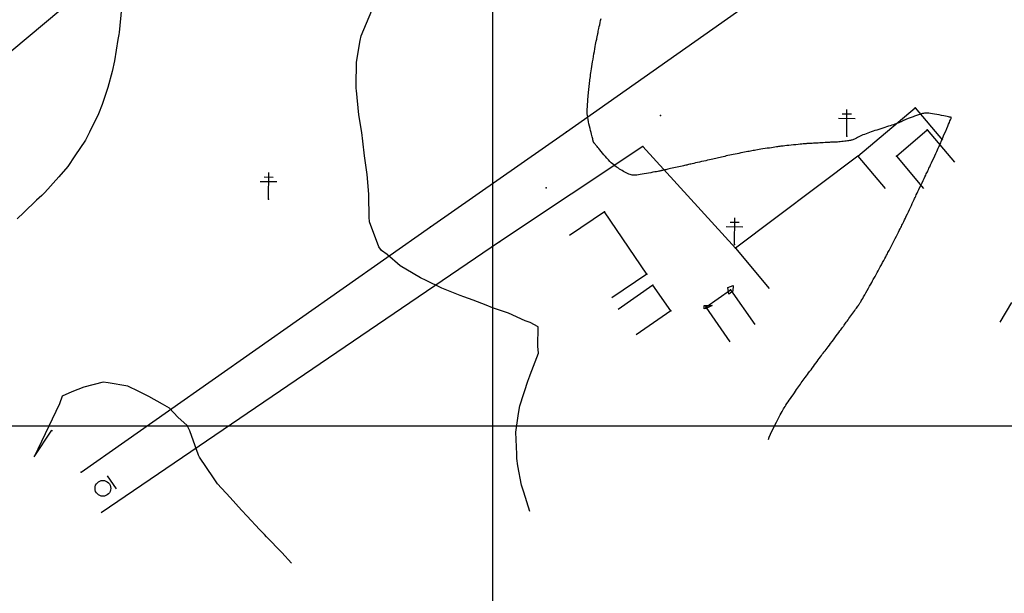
# Model space of a CAD drawing. Header units: millimetres. Extents: x 196436 to 199900, y 8705373 to 8708636.
# Tile 31 of 241: x 197210 to 197397, y 8706368 to 8706477. Entities that reach past the tile are written whole.
import ezdxf

# ---------------------------------------------------------------- set-up
doc = ezdxf.new("R2010")
doc.units = ezdxf.units.MM
doc.header["$LTSCALE"] = 5
for name, color, linetype in [('$CURVAS1', 30, 'Continuous'), ('$CURVAS2', 40, 'Continuous'), ('CASA', 6, 'Continuous'), ('CERCA', 3, 'CERCA_LINE'), ('MALHA', 9, 'Continuous'), ('PL', 23, 'Continuous'), ('POSTE', 3, 'Continuous')]:
    doc.layers.add(name, color=color, linetype=linetype)
doc.linetypes.add('CERCA_LINE', pattern='A,0.5,-0.2,["X",Standard,S=0.1,R=0,X=-0.1,Y=-0.05],-0.25', length=0.95)

# ---------------------------------------------------------------- blocks, each defined once
blk = doc.blocks.new('PL')
at = {"layer": 'PL'}
blk.add_line((2.01, 1.49), (2.01, -1.49), dxfattribs=at)
blk.add_circle((0, 0), 1.49, dxfattribs=at)

msp = doc.modelspace()

# ---------------------------------------------------------------- linework, layer by layer
at = {"layer": '$CURVAS1'}
msp.add_polyline3d([(197352.284, 8706397.401, 705), (197352.457, 8706397.877, 705), (197352.679, 8706398.408, 705), (197352.937, 8706398.973, 705), (197353.219, 8706399.557, 705), (197353.511, 8706400.139, 705), (197353.802, 8706400.702, 705), (197354.079, 8706401.226, 705), (197354.328, 8706401.695, 705), (197354.54, 8706402.093, 705), (197354.721, 8706402.431, 705), (197354.878, 8706402.721, 705), (197355.02, 8706402.977, 705), (197355.156, 8706403.212, 705), (197355.293, 8706403.441, 705), (197355.441, 8706403.676, 705), (197355.607, 8706403.931, 705), (197355.798, 8706404.217, 705), (197356.01, 8706404.53, 705), (197356.238, 8706404.862, 705), (197356.476, 8706405.206, 705), (197356.718, 8706405.556, 705), (197356.96, 8706405.903, 705), (197357.195, 8706406.242, 705), (197357.418, 8706406.564, 705), (197357.625, 8706406.864, 705), (197357.818, 8706407.146, 705), (197357.999, 8706407.411, 705), (197358.174, 8706407.666, 705), (197358.345, 8706407.914, 705), (197358.516, 8706408.159, 705), (197358.69, 8706408.405, 705), (197358.871, 8706408.657, 705), (197359.061, 8706408.917, 705), (197359.261, 8706409.186, 705), (197359.468, 8706409.463, 705), (197359.682, 8706409.748, 705), (197359.902, 8706410.04, 705), (197360.126, 8706410.338, 705), (197360.353, 8706410.642, 705), (197360.582, 8706410.951, 705), (197360.811, 8706411.265, 705), (197361.04, 8706411.579, 705), (197361.266, 8706411.893, 705), (197361.489, 8706412.201, 705), (197361.707, 8706412.502, 705), (197361.917, 8706412.793, 705), (197362.12, 8706413.069, 705), (197362.313, 8706413.33, 705), (197362.496, 8706413.572, 705), (197362.672, 8706413.801, 705), (197362.846, 8706414.024, 705), (197363.021, 8706414.248, 705), (197363.203, 8706414.48, 705), (197363.394, 8706414.726, 705), (197363.601, 8706414.993, 705), (197363.826, 8706415.288, 705), (197364.072, 8706415.615, 705), (197364.334, 8706415.967, 705), (197364.605, 8706416.332, 705), (197364.877, 8706416.7, 705), (197365.143, 8706417.061, 705), (197365.395, 8706417.405, 705), (197365.626, 8706417.719, 705), (197365.83, 8706417.995, 705), (197366, 8706418.225, 705), (197366.141, 8706418.415, 705), (197366.261, 8706418.574, 705), (197366.365, 8706418.713, 705), (197366.461, 8706418.841, 705), (197366.555, 8706418.967, 705), (197366.654, 8706419.102, 705), (197366.765, 8706419.254, 705), (197366.893, 8706419.431, 705), (197367.037, 8706419.632, 705), (197367.194, 8706419.852, 705), (197367.363, 8706420.087, 705), (197367.539, 8706420.335, 705), (197367.721, 8706420.59, 705), (197367.905, 8706420.849, 705), (197368.09, 8706421.108, 705), (197368.273, 8706421.364, 705), (197368.452, 8706421.613, 705), (197368.624, 8706421.854, 705), (197368.789, 8706422.083, 705), (197368.943, 8706422.298, 705), (197369.086, 8706422.497, 705), (197369.214, 8706422.677, 705), (197369.327, 8706422.836, 705), (197369.424, 8706422.973, 705), (197369.51, 8706423.097, 705), (197369.59, 8706423.218, 705), (197369.672, 8706423.347, 705), (197369.762, 8706423.494, 705), (197369.866, 8706423.669, 705), (197369.991, 8706423.884, 705), (197370.143, 8706424.148, 705), (197370.325, 8706424.469, 705), (197370.532, 8706424.835, 705), (197370.757, 8706425.232, 705), (197370.991, 8706425.646, 705), (197371.226, 8706426.063, 705), (197371.454, 8706426.467, 705), (197371.667, 8706426.845, 705), (197371.856, 8706427.182, 705), (197372.017, 8706427.468, 705), (197372.155, 8706427.713, 705), (197372.276, 8706427.929, 705), (197372.388, 8706428.13, 705), (197372.499, 8706428.33, 705), (197372.615, 8706428.541, 705), (197372.745, 8706428.778, 705), (197372.896, 8706429.055, 705), (197373.072, 8706429.379, 705), (197373.269, 8706429.743, 705), (197373.481, 8706430.134, 705), (197373.701, 8706430.539, 705), (197373.921, 8706430.946, 705), (197374.135, 8706431.341, 705), (197374.336, 8706431.713, 705), (197374.517, 8706432.047, 705), (197374.673, 8706432.336, 705), (197374.809, 8706432.588, 705), (197374.931, 8706432.815, 705), (197375.045, 8706433.029, 705), (197375.158, 8706433.243, 705), (197375.277, 8706433.47, 705), (197375.406, 8706433.721, 705), (197375.553, 8706434.009, 705), (197375.723, 8706434.342, 705), (197375.91, 8706434.712, 705), (197376.109, 8706435.107, 705), (197376.315, 8706435.514, 705), (197376.52, 8706435.921, 705), (197376.719, 8706436.317, 705), (197376.906, 8706436.688, 705), (197377.074, 8706437.022, 705), (197377.22, 8706437.311, 705), (197377.348, 8706437.564, 705), (197377.463, 8706437.793, 705), (197377.572, 8706438.011, 705), (197377.68, 8706438.23, 705), (197377.793, 8706438.463, 705), (197377.918, 8706438.722, 705), (197378.06, 8706439.019, 705), (197378.224, 8706439.364, 705), (197378.405, 8706439.747, 705), (197378.597, 8706440.155, 705), (197378.795, 8706440.575, 705), (197378.991, 8706440.993, 705), (197379.181, 8706441.398, 705), (197379.358, 8706441.775, 705), (197379.515, 8706442.111, 705), (197379.65, 8706442.399, 705), (197379.767, 8706442.646, 705), (197379.871, 8706442.867, 705), (197379.97, 8706443.076, 705), (197380.07, 8706443.285, 705), (197380.177, 8706443.51, 705), (197380.297, 8706443.762, 705), (197380.438, 8706444.057, 705), (197380.604, 8706444.403, 705), (197380.789, 8706444.791, 705), (197380.988, 8706445.206, 705), (197381.192, 8706445.634, 705), (197381.397, 8706446.061, 705), (197381.593, 8706446.473, 705), (197381.776, 8706446.855, 705), (197381.937, 8706447.194, 705), (197382.073, 8706447.479, 705), (197382.188, 8706447.722, 705), (197382.289, 8706447.936, 705), (197382.384, 8706448.136, 705), (197382.478, 8706448.339, 705), (197382.58, 8706448.558, 705), (197382.697, 8706448.809, 705), (197382.835, 8706449.106, 705), (197382.999, 8706449.459, 705), (197383.184, 8706449.858, 705), (197383.383, 8706450.286, 705), (197383.589, 8706450.729, 705), (197383.793, 8706451.17, 705), (197383.99, 8706451.594, 705), (197384.171, 8706451.984, 705), (197384.329, 8706452.326, 705), (197384.459, 8706452.608, 705), (197384.566, 8706452.842, 705), (197384.659, 8706453.046, 705), (197384.743, 8706453.234, 705), (197384.826, 8706453.425, 705), (197384.917, 8706453.634, 705), (197385.021, 8706453.879, 705), (197385.148, 8706454.177, 705), (197385.3, 8706454.537, 705), (197385.475, 8706454.949, 705), (197385.663, 8706455.394, 705), (197385.858, 8706455.854, 705), (197386.052, 8706456.312, 705), (197386.238, 8706456.751, 705), (197386.407, 8706457.152, 705), (197386.553, 8706457.497, 705), (197386.67, 8706457.773, 705), (197386.76, 8706457.985, 705), (197386.826, 8706458.142, 705), (197386.872, 8706458.251, 705), (197386.902, 8706458.323, 705), (197386.919, 8706458.367, 705), (197386.928, 8706458.39, 705), (197386.931, 8706458.402, 705), (197386.93, 8706458.411, 705), (197386.919, 8706458.42, 705), (197386.889, 8706458.431, 705), (197386.833, 8706458.445, 705), (197386.741, 8706458.466, 705), (197386.605, 8706458.495, 705), (197386.416, 8706458.535, 705), (197386.166, 8706458.587, 705), (197385.851, 8706458.652, 705), (197385.482, 8706458.728, 705), (197385.073, 8706458.81, 705), (197384.64, 8706458.894, 705), (197384.198, 8706458.977, 705), (197383.762, 8706459.054, 705), (197383.347, 8706459.121, 705), (197382.968, 8706459.174, 705), (197382.637, 8706459.211, 705), (197382.35, 8706459.23, 705), (197382.099, 8706459.235, 705), (197381.877, 8706459.226, 705), (197381.676, 8706459.204, 705), (197381.489, 8706459.17, 705), (197381.308, 8706459.127, 705), (197381.126, 8706459.075, 705), (197380.938, 8706459.015, 705), (197380.742, 8706458.949, 705), (197380.541, 8706458.878, 705), (197380.337, 8706458.804, 705), (197380.131, 8706458.728, 705), (197379.925, 8706458.651, 705), (197379.721, 8706458.575, 705), (197379.521, 8706458.5, 705), (197379.327, 8706458.429, 705), (197379.138, 8706458.361, 705), (197378.957, 8706458.295, 705), (197378.783, 8706458.232, 705), (197378.618, 8706458.171, 705), (197378.463, 8706458.112, 705), (197378.318, 8706458.054, 705), (197378.184, 8706457.998, 705), (197378.061, 8706457.943, 705), (197377.947, 8706457.888, 705), (197377.841, 8706457.834, 705), (197377.739, 8706457.781, 705), (197377.64, 8706457.729, 705), (197377.54, 8706457.677, 705), (197377.438, 8706457.625, 705), (197377.332, 8706457.574, 705), (197377.218, 8706457.522, 705), (197377.094, 8706457.47, 705), (197376.956, 8706457.415, 705), (197376.802, 8706457.357, 705), (197376.628, 8706457.294, 705), (197376.431, 8706457.224, 705), (197376.209, 8706457.147, 705), (197375.957, 8706457.062, 705), (197375.675, 8706456.967, 705), (197375.365, 8706456.863, 705), (197375.032, 8706456.753, 705), (197374.682, 8706456.638, 705), (197374.318, 8706456.519, 705), (197373.946, 8706456.398, 705), (197373.57, 8706456.277, 705), (197373.195, 8706456.158, 705), (197372.825, 8706456.041, 705), (197372.461, 8706455.926, 705), (197372.106, 8706455.812, 705), (197371.758, 8706455.699, 705), (197371.42, 8706455.585, 705), (197371.092, 8706455.47, 705), (197370.775, 8706455.352, 705), (197370.47, 8706455.23, 705), (197370.179, 8706455.106, 705), (197369.9, 8706454.979, 705), (197369.637, 8706454.853, 705), (197369.388, 8706454.731, 705), (197369.156, 8706454.614, 705), (197368.94, 8706454.505, 705), (197368.742, 8706454.408, 705), (197368.561, 8706454.323, 705), (197368.399, 8706454.253, 705), (197368.249, 8706454.197, 705), (197368.105, 8706454.151, 705), (197367.96, 8706454.114, 705), (197367.809, 8706454.083, 705), (197367.643, 8706454.055, 705), (197367.458, 8706454.028, 705), (197367.247, 8706454, 705), (197367.005, 8706453.968, 705), (197366.739, 8706453.934, 705), (197366.459, 8706453.899, 705), (197366.174, 8706453.863, 705), (197365.894, 8706453.83, 705), (197365.628, 8706453.799, 705), (197365.386, 8706453.772, 705), (197365.176, 8706453.751, 705), (197365.006, 8706453.737, 705), (197364.872, 8706453.728, 705), (197364.771, 8706453.724, 705), (197364.695, 8706453.724, 705), (197364.64, 8706453.727, 705), (197364.601, 8706453.732, 705), (197364.571, 8706453.736, 705), (197364.546, 8706453.741, 705), (197364.521, 8706453.744, 705), (197364.489, 8706453.745, 705), (197364.444, 8706453.745, 705), (197364.381, 8706453.742, 705), (197364.295, 8706453.738, 705), (197364.178, 8706453.731, 705), (197364.026, 8706453.721, 705), (197363.833, 8706453.709, 705), (197363.594, 8706453.695, 705), (197363.318, 8706453.678, 705), (197363.012, 8706453.66, 705), (197362.687, 8706453.641, 705), (197362.35, 8706453.621, 705), (197362.012, 8706453.601, 705), (197361.681, 8706453.583, 705), (197361.366, 8706453.565, 705), (197361.075, 8706453.549, 705), (197360.81, 8706453.535, 705), (197360.569, 8706453.523, 705), (197360.353, 8706453.512, 705), (197360.162, 8706453.502, 705), (197359.995, 8706453.493, 705), (197359.853, 8706453.486, 705), (197359.734, 8706453.48, 705), (197359.637, 8706453.474, 705), (197359.552, 8706453.468, 705), (197359.467, 8706453.462, 705), (197359.371, 8706453.453, 705), (197359.25, 8706453.441, 705), (197359.094, 8706453.425, 705), (197358.89, 8706453.405, 705), (197358.626, 8706453.378, 705), (197358.296, 8706453.346, 705), (197357.912, 8706453.308, 705), (197357.489, 8706453.266, 705), (197357.045, 8706453.221, 705), (197356.598, 8706453.176, 705), (197356.162, 8706453.132, 705), (197355.756, 8706453.09, 705), (197355.396, 8706453.052, 705), (197355.094, 8706453.018, 705), (197354.84, 8706452.988, 705), (197354.62, 8706452.96, 705), (197354.42, 8706452.933, 705), (197354.224, 8706452.905, 705), (197354.02, 8706452.874, 705), (197353.792, 8706452.839, 705), (197353.526, 8706452.798, 705), (197353.211, 8706452.751, 705), (197352.856, 8706452.698, 705), (197352.471, 8706452.641, 705), (197352.068, 8706452.58, 705), (197351.659, 8706452.519, 705), (197351.256, 8706452.458, 705), (197350.869, 8706452.398, 705), (197350.51, 8706452.341, 705), (197350.188, 8706452.289, 705), (197349.897, 8706452.24, 705), (197349.63, 8706452.194, 705), (197349.379, 8706452.148, 705), (197349.134, 8706452.103, 705), (197348.888, 8706452.056, 705), (197348.633, 8706452.006, 705), (197348.36, 8706451.953, 705), (197348.064, 8706451.895, 705), (197347.746, 8706451.832, 705), (197347.411, 8706451.766, 705), (197347.064, 8706451.698, 705), (197346.708, 8706451.627, 705), (197346.349, 8706451.555, 705), (197345.991, 8706451.483, 705), (197345.637, 8706451.411, 705), (197345.292, 8706451.339, 705), (197344.957, 8706451.269, 705), (197344.63, 8706451.199, 705), (197344.313, 8706451.13, 705), (197344.004, 8706451.063, 705), (197343.703, 8706450.996, 705), (197343.411, 8706450.93, 705), (197343.127, 8706450.865, 705), (197342.851, 8706450.801, 705), (197342.578, 8706450.737, 705), (197342.304, 8706450.672, 705), (197342.026, 8706450.606, 705), (197341.738, 8706450.538, 705), (197341.436, 8706450.468, 705), (197341.117, 8706450.393, 705), (197340.776, 8706450.315, 705), (197340.41, 8706450.232, 705), (197340.027, 8706450.146, 705), (197339.635, 8706450.059, 705), (197339.243, 8706449.972, 705), (197338.861, 8706449.887, 705), (197338.497, 8706449.806, 705), (197338.16, 8706449.73, 705), (197337.858, 8706449.662, 705), (197337.599, 8706449.602, 705), (197337.375, 8706449.549, 705), (197337.175, 8706449.501, 705), (197336.99, 8706449.456, 705), (197336.809, 8706449.413, 705), (197336.623, 8706449.368, 705), (197336.422, 8706449.32, 705), (197336.195, 8706449.267, 705), (197335.935, 8706449.208, 705), (197335.647, 8706449.143, 705), (197335.339, 8706449.074, 705), (197335.018, 8706449.003, 705), (197334.693, 8706448.931, 705), (197334.37, 8706448.86, 705), (197334.058, 8706448.792, 705), (197333.765, 8706448.728, 705), (197333.497, 8706448.669, 705), (197333.253, 8706448.616, 705), (197333.034, 8706448.568, 705), (197332.836, 8706448.524, 705), (197332.661, 8706448.486, 705), (197332.505, 8706448.452, 705), (197332.368, 8706448.421, 705), (197332.249, 8706448.395, 705), (197332.145, 8706448.371, 705), (197332.047, 8706448.35, 705), (197331.947, 8706448.328, 705), (197331.835, 8706448.304, 705), (197331.701, 8706448.277, 705), (197331.535, 8706448.245, 705), (197331.329, 8706448.206, 705), (197331.071, 8706448.158, 705), (197330.758, 8706448.101, 705), (197330.397, 8706448.036, 705), (197330.003, 8706447.965, 705), (197329.589, 8706447.891, 705), (197329.167, 8706447.817, 705), (197328.752, 8706447.745, 705), (197328.357, 8706447.678, 705), (197327.995, 8706447.618, 705), (197327.675, 8706447.567, 705), (197327.394, 8706447.527, 705), (197327.144, 8706447.501, 705), (197326.916, 8706447.489, 705), (197326.704, 8706447.493, 705), (197326.499, 8706447.515, 705), (197326.294, 8706447.557, 705), (197326.081, 8706447.621, 705), (197325.854, 8706447.706, 705), (197325.614, 8706447.811, 705), (197325.366, 8706447.932, 705), (197325.111, 8706448.066, 705), (197324.854, 8706448.209, 705), (197324.599, 8706448.358, 705), (197324.347, 8706448.509, 705), (197324.104, 8706448.658, 705), (197323.87, 8706448.805, 705), (197323.645, 8706448.951, 705), (197323.423, 8706449.103, 705), (197323.203, 8706449.265, 705), (197322.979, 8706449.441, 705), (197322.749, 8706449.637, 705), (197322.51, 8706449.858, 705), (197322.257, 8706450.109, 705), (197321.989, 8706450.391, 705), (197321.71, 8706450.698, 705), (197321.427, 8706451.02, 705), (197321.146, 8706451.348, 705), (197320.874, 8706451.673, 705), (197320.616, 8706451.983, 705), (197320.379, 8706452.271, 705), (197320.169, 8706452.526, 705), (197319.992, 8706452.742, 705), (197319.844, 8706452.92, 705), (197319.722, 8706453.065, 705), (197319.624, 8706453.183, 705), (197319.544, 8706453.276, 705), (197319.481, 8706453.351, 705), (197319.429, 8706453.411, 705), (197319.386, 8706453.461, 705), (197319.349, 8706453.506, 705), (197319.317, 8706453.546, 705), (197319.288, 8706453.582, 705), (197319.263, 8706453.614, 705), (197319.242, 8706453.642, 705), (197319.223, 8706453.668, 705), (197319.207, 8706453.692, 705), (197319.193, 8706453.713, 705), (197319.18, 8706453.734, 705), (197319.168, 8706453.754, 705), (197319.157, 8706453.777, 705), (197319.146, 8706453.803, 705), (197319.134, 8706453.835, 705), (197319.122, 8706453.874, 705), (197319.109, 8706453.922, 705), (197319.095, 8706453.98, 705), (197319.078, 8706454.052, 705), (197319.058, 8706454.14, 705), (197319.032, 8706454.25, 705), (197319.001, 8706454.386, 705), (197318.961, 8706454.551, 705), (197318.912, 8706454.751, 705), (197318.852, 8706454.99, 705), (197318.779, 8706455.273, 705), (197318.694, 8706455.6, 705), (197318.599, 8706455.966, 705), (197318.498, 8706456.361, 705), (197318.397, 8706456.774, 705), (197318.298, 8706457.198, 705), (197318.206, 8706457.621, 705), (197318.126, 8706458.034, 705), (197318.061, 8706458.429, 705), (197318.015, 8706458.797, 705), (197317.986, 8706459.141, 705), (197317.972, 8706459.467, 705), (197317.97, 8706459.779, 705), (197317.979, 8706460.082, 705), (197317.995, 8706460.382, 705), (197318.016, 8706460.683, 705), (197318.04, 8706460.99, 705), (197318.064, 8706461.308, 705), (197318.088, 8706461.634, 705), (197318.113, 8706461.965, 705), (197318.138, 8706462.298, 705), (197318.164, 8706462.629, 705), (197318.191, 8706462.956, 705), (197318.219, 8706463.275, 705), (197318.248, 8706463.584, 705), (197318.278, 8706463.88, 705), (197318.309, 8706464.165, 705), (197318.342, 8706464.444, 705), (197318.376, 8706464.721, 705), (197318.412, 8706464.999, 705), (197318.449, 8706465.282, 705), (197318.489, 8706465.574, 705), (197318.53, 8706465.879, 705), (197318.574, 8706466.199, 705), (197318.621, 8706466.538, 705), (197318.671, 8706466.894, 705), (197318.725, 8706467.27, 705), (197318.783, 8706467.665, 705), (197318.846, 8706468.082, 705), (197318.915, 8706468.52, 705), (197318.989, 8706468.981, 705), (197319.07, 8706469.464, 705), (197319.156, 8706469.959, 705), (197319.243, 8706470.456, 705), (197319.331, 8706470.944, 705), (197319.416, 8706471.412, 705), (197319.496, 8706471.848, 705), (197319.569, 8706472.243, 705), (197319.632, 8706472.586, 705), (197319.685, 8706472.867, 705), (197319.727, 8706473.095, 705), (197319.762, 8706473.277, 705), (197319.79, 8706473.424, 705), (197319.813, 8706473.543, 705), (197319.834, 8706473.646, 705), (197319.853, 8706473.739, 705), (197319.872, 8706473.834, 705), (197319.894, 8706473.938, 705), (197319.919, 8706474.056, 705), (197319.948, 8706474.192, 705), (197319.982, 8706474.351, 705), (197320.022, 8706474.537, 705), (197320.068, 8706474.754, 705), (197320.121, 8706475.006, 705), (197320.183, 8706475.297, 705), (197320.253, 8706475.629, 705), (197320.331, 8706475.995, 705), (197320.413, 8706476.385, 705), (197320.498, 8706476.788, 705), (197320.585, 8706477.195, 705)], dxfattribs=at)
at = {"layer": '$CURVAS2'}
for points in [[(197229.794, 8706479.121, 706), (197229.315, 8706474.552, 706), (197229.25, 8706474.123, 706), (197229.066, 8706473.209, 706), (197228.448, 8706469.127, 706), (197227.993, 8706467.138, 706), (197227.201, 8706464.132, 706), (197226.086, 8706460.905, 706), (197225.423, 8706459.14, 706), (197223.695, 8706455.652, 706), (197222.941, 8706454.151, 706), (197220.928, 8706451.158, 706), (197219.583, 8706449.165, 706), (197217.891, 8706447.21, 706), (197215.258, 8706444.184, 706), (197214.669, 8706443.637, 706), (197213.663, 8706442.737, 706), (197211.267, 8706440.429, 706), (197209.984, 8706439.207, 706)], [(197307.115, 8706383.781, 706), (197305.978, 8706387.443, 706), (197305.497, 8706388.788, 706), (197304.843, 8706392.447, 706), (197304.618, 8706393.792, 706), (197304.617, 8706394.666, 706), (197304.463, 8706398.793, 706), (197304.943, 8706402.333, 706), (197305.216, 8706403.79, 706), (197306.793, 8706408.681, 706), (197306.837, 8706408.783, 706), (197307.178, 8706409.644, 706), (197308.735, 8706413.774, 706), (197308.619, 8706415.078, 706), (197308.655, 8706418.775, 706), (197307.177, 8706419.555, 706), (197306.242, 8706419.884, 706), (197303.073, 8706421.349, 706), (197300.019, 8706422.378, 706), (197298.84, 8706422.889, 706), (197296.378, 8706423.829, 706), (197294.603, 8706424.42, 706), (197293.88, 8706424.704, 706), (197290.422, 8706426.062, 706), (197287.493, 8706427.53, 706), (197286.408, 8706428.035, 706), (197285.031, 8706428.878, 706), (197282.542, 8706430.301, 706), (197280.072, 8706432.447, 706), (197279.021, 8706433.248, 706), (197278.48, 8706433.907, 706), (197276.756, 8706438.679, 706), (197276.714, 8706438.915, 706), (197276.703, 8706439.26, 706), (197276.606, 8706443.916, 706), (197276.273, 8706447.638, 706), (197276.121, 8706448.918, 706), (197275.815, 8706451.145, 706), (197275.499, 8706453.92, 706), (197275.284, 8706455.595, 706), (197274.738, 8706458.924, 706), (197274.294, 8706463.55, 706), (197274.238, 8706463.926, 706), (197274.23, 8706464.438, 706), (197274.272, 8706468.926, 706), (197274.997, 8706472.976, 706), (197275.179, 8706473.922, 706), (197277.17, 8706478.67, 706)], [(197345.621, 8706426.581, 706), (197345.527, 8706425.541, 706), (197344.808, 8706424.923, 706), (197344.62, 8706426.19, 706), (197345.621, 8706426.581, 706)], [(197341.657, 8706422.836, 706), (197340.508, 8706422.232, 706), (197340.133, 8706422.167, 706), (197340.121, 8706422.789, 706), (197341.657, 8706422.836, 706)], [(197396.168, 8706419.638, 704), (197398.392, 8706423.382, 704)], [(197261.98, 8706373.979, 707), (197260.114, 8706376.018, 707), (197257.21, 8706379, 707), (197256.829, 8706379.431, 707), (197255.93, 8706380.382, 707), (197253.577, 8706382.912, 707), (197252.463, 8706384.021, 707), (197250.355, 8706386.451, 707), (197247.922, 8706389.041, 707), (197247.205, 8706390.133, 707), (197244.508, 8706394.056, 707), (197244.369, 8706394.437, 707), (197242.716, 8706399.064, 707), (197242.208, 8706400.074, 707), (197240.433, 8706401.629, 707), (197238.852, 8706403.348, 707), (197237.543, 8706404.086, 707), (197234.968, 8706405.577, 707), (197233.025, 8706406.521, 707), (197230.945, 8706407.533, 707), (197227.236, 8706408.138, 707), (197226.307, 8706408.271, 707), (197222.657, 8706407.307, 707), (197220.377, 8706406.452, 707), (197218.503, 8706405.62, 707), (197218.051, 8706404.172, 707), (197213.196, 8706394.135, 707), (197216.571, 8706399.178, 707), (197216.603, 8706398.985, 707)]]:
    msp.add_polyline3d(points, dxfattribs=at)
at = {"color": 1}
msp.add_line((196993.284, 8706291.06), (197654.378, 8706842.972), dxfattribs=at)
at = {"layer": 'CASA'}
for points in [[(197376.519, 8706451.117), (197382.382, 8706456.062)], [(197382.382, 8706456.062), (197387.54, 8706449.947)], [(197376.519, 8706451.117), (197381.677, 8706445.001)], [(197321.234, 8706440.564), (197314.61, 8706436.079)], [(197329.232, 8706428.751), (197321.234, 8706440.564)], [(197329.232, 8706428.751), (197322.607, 8706424.266)], [(197330.381, 8706426.67), (197323.831, 8706422.077)], [(197333.786, 8706421.813), (197330.381, 8706426.67)], [(197340.423, 8706422.471), (197345.125, 8706425.748)], [(197345.125, 8706425.748), (197349.699, 8706419.185)], [(197333.786, 8706421.813), (197327.236, 8706417.22)], [(197340.423, 8706422.471), (197344.997, 8706415.908)]]:
    msp.add_lwpolyline(points, dxfattribs=at)
for p in [(197382.383, 8706456.063, 705.165), (197376.52, 8706451.117, 705.225), (197321.235, 8706440.564, 705.249), (197329.232, 8706428.752, 705.662), (197330.382, 8706426.67, 705.682), (197345.126, 8706425.749, 706.026), (197333.787, 8706421.814, 705.784), (197340.424, 8706422.472, 706.019)]:
    msp.add_point(p, dxfattribs=at)
at = {"layer": 'CERCA'}
for points in [[(197222.118, 8706391.234), (197288.296, 8706437.684), (197314.037, 8706455.722), (197349.62, 8706480.848), (197370.127, 8706495.099), (197337.885, 8706560.328), (197306.263, 8706633.025)], [(197369.252, 8706451.088), (197380.075, 8706460.233)], [(197380.075, 8706460.233), (197385.239, 8706454.123)], [(197346.043, 8706433.667), (197328.501, 8706452.953), (197301.344, 8706434.89)], [(197369.252, 8706451.088), (197346.043, 8706433.667)], [(197369.252, 8706451.088), (197374.416, 8706444.977)], [(197301.344, 8706434.89), (197225.935, 8706383.555)], [(197346.043, 8706433.667), (197352.456, 8706425.995)]]:
    msp.add_lwpolyline(points, dxfattribs=at)
for p in [(197380.076, 8706460.234, 704.936), (197331.845, 8706458.824, 704.583), (197314.038, 8706455.722, 705.097), (197328.502, 8706452.954, 704.768), (197369.253, 8706451.088, 705.23), (197310.206, 8706445.096, 705.279), (197288.297, 8706437.684, 705.68), (197301.345, 8706434.891, 705.663), (197346.044, 8706433.668, 705.781), (197222.118, 8706391.235, 707.368)]:
    msp.add_point(p, dxfattribs=at)
at = {"layer": 'MALHA'}
for p, q in [((197300, 8708635.599), (197300, 8705384.785)), ((197300, 8708635.599), (197300, 8705384.785)), ((196441.61, 8706400), (199000, 8706400)), ((196441.61, 8706400), (199000, 8706400))]:
    msp.add_line(p, q, dxfattribs=at)
at = {"layer": 'POSTE'}
for p, q in [((197365.559, 8706458.264), (197368.709, 8706458.251)), ((197366.263, 8706459.101), (197368.013, 8706459.094)), ((197367.12, 8706454.898), (197367.142, 8706459.937)), ((197256.76, 8706447.156), (197258.51, 8706447.148)), ((197257.617, 8706442.952), (197257.639, 8706447.992)), ((197256.056, 8706446.319), (197259.206, 8706446.305)), ((197344.316, 8706437.753), (197347.466, 8706437.739)), ((197345.02, 8706438.59), (197346.77, 8706438.583)), ((197345.876, 8706434.386), (197345.898, 8706439.426))]:
    msp.add_line(p, q, dxfattribs=at)
for p in [(197367.12, 8706454.898, 704.933), (197257.617, 8706442.953, 706.541), (197345.877, 8706434.387, 705.717)]:
    msp.add_point(p, dxfattribs=at)

# ---------------------------------------------------------------- block references
at = {"layer": 'PL', "rotation": 34.7062491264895}
msp.add_blockref('PL', (197226.245, 8706388.164), dxfattribs=at)

doc.saveas('drawing.dxf')
